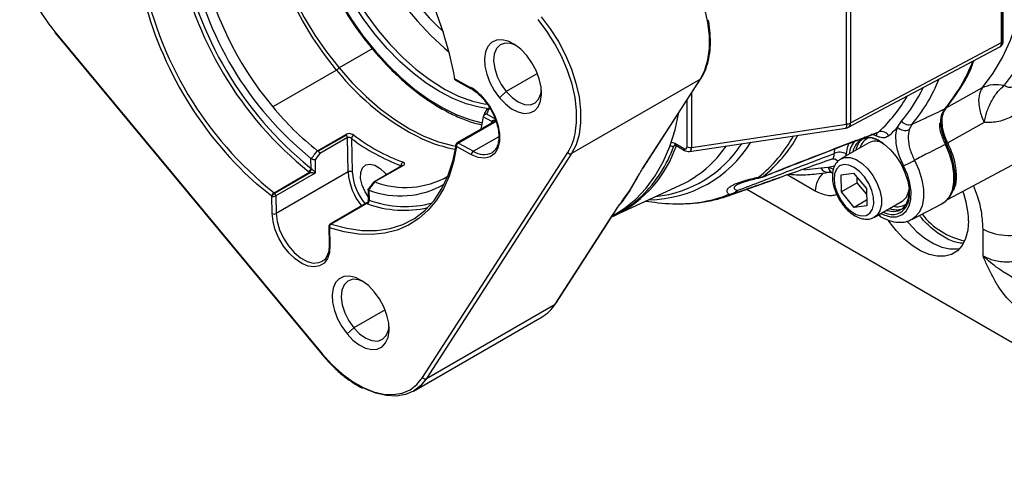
# Model space of a CAD drawing. Header units: inches. Extents: x 0.4 to 16.6, y 0.2 to 10.8.
# Tile 17 of 23: x 14.3 to 15.4, y 9 to 9.5. Entities that reach past the tile are written whole.
import ezdxf

# ---------------------------------------------------------------- set-up
doc = ezdxf.new("R2010")
doc.units = ezdxf.units.IN
doc.header["$MEASUREMENT"] = 0

msp = doc.modelspace()

# ---------------------------------------------------------------- linework, layer by layer
at = {"color": 7, "linetype": 'Continuous', "lineweight": 25}
for p, q in [((15.2621, 9.3855), (15.2621, 9.5726)), ((15.2665, 9.574), (15.2665, 9.3869)), ((15.4422, 9.4803), (15.4422, 9.5571)), ((15.4436, 9.4812), (15.4436, 9.558)), ((15.4441, 9.4821), (15.4441, 9.5589)), ((14.3417, 9.4921), (14.6524, 9.1179)), ((14.3419, 9.4928), (14.6526, 9.1187)), ((15.2644, 9.3821), (15.4401, 9.4755)), ((15.2665, 9.3869), (15.4422, 9.4803)), ((14.6693, 9.4484), (14.5952, 9.4056)), ((14.8068, 9.4382), (14.8243, 9.4286)), ((14.8075, 9.4367), (14.825, 9.4271)), ((15.0921, 9.4379), (14.9424, 9.3515)), ((15.0246, 9.3333), (15.0921, 9.4379)), ((15.0253, 9.334), (15.0928, 9.4386)), ((14.8664, 9.4233), (14.8585, 9.4163)), ((15.3779, 9.4045), (15.42, 9.428)), ((15.3801, 9.2985), (15.5842, 9.4078)), ((14.8473, 9.4044), (14.8436, 9.4022)), ((14.852, 9.3884), (14.8092, 9.3637)), ((14.8398, 9.3941), (14.8368, 9.3797)), ((14.8497, 9.3886), (14.8398, 9.3941)), ((15.0818, 9.3585), (15.2621, 9.3855)), ((15.3211, 9.382), (15.3259, 9.3889)), ((15.3382, 9.3855), (15.3349, 9.3793)), ((15.3702, 9.3867), (15.3715, 9.3876)), ((15.3715, 9.387), (15.3715, 9.3876)), ((15.3719, 9.3843), (15.3715, 9.387)), ((15.3724, 9.3881), (15.3723, 9.3881)), ((15.4218, 9.3875), (15.3795, 9.3637)), ((14.6472, 9.3547), (14.6799, 9.3736)), ((14.6806, 9.3729), (14.648, 9.3541)), ((15.0795, 9.3539), (15.261, 9.381)), ((14.6818, 9.3699), (14.6497, 9.3514)), ((14.6827, 9.33), (14.6818, 9.3699)), ((14.6866, 9.3689), (14.6874, 9.33)), ((14.8108, 9.3636), (14.8283, 9.354)), ((15.0624, 9.3634), (15.0725, 9.3575)), ((15.0635, 9.361), (15.0633, 9.3611)), ((15.0635, 9.361), (15.0736, 9.3551)), ((15.2877, 9.3638), (15.2554, 9.3452)), ((14.6472, 9.3547), (14.648, 9.3541)), ((14.7693, 9.0912), (14.938, 9.3526)), ((14.9424, 9.3515), (14.7737, 9.0901)), ((14.826, 9.3499), (14.8085, 9.3595)), ((14.6397, 9.3342), (14.6394, 9.3458)), ((14.6442, 9.3442), (14.6445, 9.3286)), ((14.5966, 9.3059), (14.6379, 9.3297)), ((14.6392, 9.3293), (14.5973, 9.3051)), ((14.6445, 9.3286), (14.5986, 9.3021)), ((14.6827, 9.33), (14.599, 9.2816)), ((14.7451, 9.3372), (14.7124, 9.3183)), ((14.7462, 9.3373), (14.7135, 9.3184)), ((14.7256, 9.3285), (14.727, 9.3268)), ((15.0173, 9.321), (15.0216, 9.3285)), ((15.2321, 9.3347), (15.2406, 9.3355)), ((15.2556, 9.3268), (15.27, 9.3287)), ((15.256, 9.3069), (15.2556, 9.3268)), ((15.27, 9.3287), (15.285, 9.3107)), ((15.1243, 9.3023), (15.1836, 9.3232)), ((15.2744, 9.3175), (15.256, 9.3069)), ((15.2744, 9.3175), (15.2743, 9.3236)), ((15.2851, 9.3045), (15.2744, 9.3175)), ((14.7058, 9.3097), (14.7061, 9.2969)), ((14.7067, 9.309), (14.707, 9.2974)), ((14.9922, 9.2793), (15.0687, 9.3146)), ((15.0687, 9.3146), (15.0695, 9.315)), ((15.1303, 9.3046), (15.1243, 9.3023)), ((15.1461, 9.31), (15.6978, 8.9915)), ((15.271, 9.2889), (15.256, 9.3069)), ((15.285, 9.3107), (15.2855, 9.2908)), ((14.5943, 9.2816), (14.5939, 9.302)), ((14.5986, 9.3021), (14.599, 9.2816)), ((14.7044, 9.2941), (14.6619, 9.2695)), ((14.7044, 9.2934), (14.663, 9.2695)), ((15.0007, 9.2954), (15.0031, 9.2988)), ((15.0287, 9.2961), (15.039, 9.2948)), ((15.2853, 9.2972), (15.271, 9.2889)), ((15.2945, 9.2775), (15.3268, 9.2961)), ((15.3378, 9.2748), (15.3728, 9.293)), ((14.9234, 9.1765), (14.9909, 9.2811)), ((14.9241, 9.1772), (14.9916, 9.2818)), ((14.9898, 9.279), (14.994, 9.2814)), ((15.2855, 9.2908), (15.271, 9.2889)), ((15.3164, 9.2901), (15.3181, 9.2898)), ((14.9941, 9.2802), (14.9922, 9.2793)), ((14.6602, 9.2665), (14.6606, 9.246)), ((14.6612, 9.2652), (14.6616, 9.2448)), ((15.4206, 9.2324), (15.4206, 9.2634)), ((14.6606, 9.246), (14.6606, 9.2423)), ((14.6525, 9.2262), (14.6532, 9.2267)), ((14.7737, 9.0901), (14.9234, 9.1765)), ((14.7585, 9.0754), (14.9082, 9.1618)), ((14.6892, 9.1489), (14.6814, 9.1419))]:
    msp.add_line(p, q, dxfattribs=at)
at = {"color": 8, "linetype": 'Continuous', "lineweight": 25}
for p, q in [((14.7108, 9.4731), (14.6722, 9.4508)), ((14.9027, 9.4443), (14.8664, 9.4233)), ((15.0818, 9.4215), (15.0818, 9.3585)), ((15.0768, 9.3593), (15.0768, 9.4138)), ((14.8435, 9.3974), (14.8535, 9.3919)), ((14.8478, 9.4036), (14.8458, 9.4025)), ((14.8546, 9.3888), (14.8108, 9.3636)), ((14.8493, 9.3863), (14.8497, 9.3886)), ((15.2973, 9.3716), (15.2911, 9.3741)), ((14.8577, 9.371), (14.8283, 9.354)), ((15.0634, 9.3609), (15.0614, 9.3601)), ((15.2478, 9.3516), (15.2485, 9.3577)), ((15.2615, 9.3509), (15.2609, 9.3484)), ((14.6377, 9.3357), (14.6397, 9.3342)), ((14.7444, 9.3368), (14.7444, 9.3373)), ((15.2255, 9.3077), (15.1929, 9.3265)), ((15.2124, 9.3324), (15.2321, 9.3347)), ((15.2458, 9.3284), (15.2422, 9.3312)), ((15.0195, 9.3249), (15.0101, 9.3085)), ((15.0101, 9.3085), (15.0173, 9.321)), ((15.0101, 9.3085), (15.0165, 9.3198)), ((15.0024, 9.2979), (15.0101, 9.3085)), ((15.0031, 9.2988), (15.0101, 9.3085)), ((15.0101, 9.3085), (15.004, 9.2995)), ((14.7256, 9.1698), (14.6892, 9.1489))]:
    msp.add_line(p, q, dxfattribs=at)
at = {"color": 7, "linetype": 'Continuous', "lineweight": 25, "flags": 128}
for points in [[(15.4453, 9.8601), (15.458, 9.8285), (15.4691, 9.7967), (15.4786, 9.7651), (15.4864, 9.7336), (15.4926, 9.7026), (15.497, 9.6721), (15.4996, 9.6424), (15.5005, 9.6135), (15.4996, 9.5857), (15.497, 9.559), (15.4926, 9.5336), (15.4864, 9.5097), (15.4786, 9.4873), (15.4691, 9.4666), (15.458, 9.4477), (15.4453, 9.4307)], [(15.42, 9.428), (15.4324, 9.4446), (15.4432, 9.4631), (15.4525, 9.4833), (15.4602, 9.5052), (15.4662, 9.5286), (15.4705, 9.5535), (15.4731, 9.5796), (15.474, 9.6068), (15.4731, 9.635), (15.4705, 9.6641), (15.4662, 9.6939), (15.4602, 9.7243), (15.4525, 9.755), (15.4432, 9.786), (15.4324, 9.817), (15.42, 9.848)], [(14.5972, 9.7385), (14.5943, 9.7317), (14.5894, 9.7158), (14.5861, 9.6984), (14.5846, 9.6797), (14.5847, 9.66), (14.5866, 9.6394), (14.5902, 9.6181), (14.5954, 9.5964), (14.6023, 9.5745), (14.6107, 9.5526), (14.6205, 9.5309), (14.6317, 9.5096), (14.6441, 9.4891), (14.6577, 9.4694), (14.6722, 9.4508)], [(14.6493, 9.722), (14.6491, 9.7212), (14.6462, 9.705), (14.6449, 9.6877), (14.6454, 9.6693), (14.6474, 9.6501), (14.6512, 9.6304), (14.6565, 9.6102), (14.6634, 9.59), (14.6717, 9.5698), (14.6814, 9.5499), (14.6923, 9.5306), (14.7044, 9.5121), (14.7175, 9.4945), (14.7314, 9.4781), (14.7461, 9.4631), (14.7612, 9.4496), (14.7767, 9.4377), (14.7924, 9.4277)], [(14.8457, 9.4035), (14.835, 9.4051), (14.8199, 9.4091), (14.8045, 9.4152), (14.7888, 9.4233), (14.7732, 9.4333), (14.7577, 9.445), (14.7426, 9.4584), (14.728, 9.4733), (14.7141, 9.4896), (14.7009, 9.507), (14.6888, 9.5254), (14.6777, 9.5446), (14.6679, 9.5643), (14.6593, 9.5844), (14.6522, 9.6046), (14.6466, 9.6247), (14.6426, 9.6445), (14.6401, 9.6638), (14.6393, 9.6823)], [(15.0921, 9.4379), (15.0973, 9.4481), (15.1008, 9.4601), (15.1026, 9.4735), (15.1026, 9.4881), (15.1007, 9.5035), (15.0971, 9.5196), (15.0919, 9.5358), (15.085, 9.552), (15.0768, 9.5678), (15.0672, 9.5828), (15.0566, 9.5968)], [(14.9069, 9.5104), (14.9175, 9.4964), (14.9271, 9.4814), (14.9354, 9.4656), (14.9422, 9.4494), (14.9475, 9.4332), (14.9511, 9.4171), (14.9529, 9.4017), (14.9529, 9.3871), (14.9511, 9.3737), (14.9476, 9.3617), (14.9424, 9.3515)], [(14.9471, 9.3776), (14.9482, 9.3873), (14.9482, 9.4015), (14.9464, 9.4165), (14.9429, 9.4321), (14.9378, 9.448), (14.9311, 9.4637), (14.9231, 9.479), (14.9138, 9.4937), (14.9034, 9.5073)], [(14.8902, 9.4654), (14.8833, 9.4725), (14.876, 9.4782), (14.8685, 9.4819), (14.8614, 9.4836), (14.855, 9.4831), (14.8495, 9.4805), (14.8452, 9.4759), (14.8424, 9.4696), (14.8412, 9.4618), (14.8417, 9.453), (14.8438, 9.4436), (14.8475, 9.434), (14.8524, 9.4248), (14.8585, 9.4163)], [(14.8771, 9.4774), (14.8717, 9.4793), (14.8651, 9.4797), (14.8595, 9.4777), (14.8552, 9.4734), (14.8526, 9.467), (14.8518, 9.4591), (14.853, 9.4502), (14.8559, 9.4408), (14.8605, 9.4317), (14.8664, 9.4233)], [(14.8585, 9.4163), (14.8654, 9.4092), (14.8727, 9.4035), (14.8801, 9.3998), (14.8873, 9.3981), (14.8937, 9.3986), (14.8992, 9.4012), (14.9035, 9.4058), (14.9063, 9.4121), (14.9075, 9.4199), (14.907, 9.4287), (14.9049, 9.4381), (14.9012, 9.4477), (14.8962, 9.4569), (14.8902, 9.4654)], [(14.6722, 9.4508), (14.6875, 9.4334), (14.7035, 9.4175), (14.72, 9.4033), (14.7369, 9.3908), (14.7539, 9.3801), (14.7708, 9.3715), (14.7876, 9.365), (14.804, 9.3606), (14.8081, 9.3598)], [(14.8664, 9.4233), (14.8732, 9.4164), (14.8804, 9.4114), (14.8876, 9.4085), (14.8942, 9.4081), (14.8998, 9.4101), (14.9041, 9.4145), (14.9067, 9.4208), (14.9074, 9.425)], [(14.8412, 9.4142), (14.8477, 9.4051), (14.853, 9.3951), (14.8567, 9.3848), (14.8586, 9.3747), (14.8586, 9.3655), (14.8567, 9.3576), (14.8531, 9.3515), (14.8479, 9.3475), (14.8414, 9.3459), (14.8339, 9.3467), (14.826, 9.3499)], [(14.8458, 9.4025), (14.8445, 9.3996), (14.8435, 9.3974)], [(14.994, 9.2814), (15.0036, 9.2875), (15.0169, 9.2983), (15.0289, 9.311), (15.0395, 9.3256), (15.0488, 9.3418), (15.0565, 9.3597), (15.0626, 9.3791), (15.0671, 9.3992)], [(14.663, 9.2695), (14.6812, 9.2646), (14.6987, 9.262), (14.7155, 9.2619), (14.7314, 9.2642), (14.7462, 9.2689), (14.7598, 9.276), (14.7719, 9.2854), (14.7826, 9.297), (14.7917, 9.3106), (14.7991, 9.3262), (14.8048, 9.3436), (14.8086, 9.3626)], [(15.2901, 9.3702), (15.2905, 9.3701), (15.298, 9.3672), (15.3056, 9.3623), (15.3129, 9.3558), (15.3195, 9.3478), (15.3253, 9.3389), (15.3299, 9.3293), (15.3331, 9.3195), (15.3347, 9.31), (15.3347, 9.3013), (15.3331, 9.2937), (15.3327, 9.2927)], [(15.3782, 9.2967), (15.3829, 9.3022), (15.3863, 9.3097), (15.3881, 9.3187), (15.3881, 9.3289), (15.3864, 9.34), (15.3831, 9.3514), (15.3783, 9.3628)], [(15.3784, 9.3632), (15.3786, 9.3633), (15.3788, 9.3633), (15.3789, 9.3633), (15.3789, 9.3633), (15.3788, 9.3632), (15.3787, 9.3631), (15.3785, 9.363), (15.3783, 9.3628)], [(14.6497, 9.3514), (14.6466, 9.3474), (14.6442, 9.3442)], [(14.8085, 9.3595), (14.8051, 9.3417), (14.8, 9.3252), (14.7934, 9.3103), (14.7853, 9.2971), (14.7758, 9.2855), (14.765, 9.2759), (14.7529, 9.2682), (14.7397, 9.2625), (14.7255, 9.2588), (14.7105, 9.2573), (14.6946, 9.2578), (14.6781, 9.2605), (14.6612, 9.2652)], [(14.706, 9.3014), (14.7023, 9.3069), (14.6989, 9.3147), (14.6972, 9.3223), (14.6973, 9.3292), (14.6994, 9.3347), (14.7031, 9.3381), (14.708, 9.3391), (14.7138, 9.3378), (14.7199, 9.3341), (14.7256, 9.3285)], [(15.2501, 9.3333), (15.2479, 9.3277), (15.2474, 9.3208), (15.2485, 9.313), (15.2513, 9.3048), (15.2556, 9.297), (15.2609, 9.29), (15.2669, 9.2844), (15.2732, 9.2806), (15.2793, 9.2789), (15.2848, 9.2795), (15.2892, 9.2822), (15.2922, 9.2868), (15.2936, 9.2931), (15.2933, 9.3006), (15.2913, 9.3086), (15.2877, 9.3167), (15.2829, 9.3242), (15.2772, 9.3305), (15.2709, 9.3353), (15.2647, 9.338), (15.2588, 9.3386), (15.2539, 9.337), (15.2501, 9.3333)], [(15.3083, 9.2855), (15.3091, 9.2852), (15.3161, 9.284), (15.3224, 9.2849), (15.3277, 9.288), (15.3316, 9.293), (15.3341, 9.2996), (15.3349, 9.3066)], [(15.3316, 9.3008), (15.3341, 9.3068), (15.3347, 9.3101)], [(15.3268, 9.2961), (15.3275, 9.2966), (15.3316, 9.3008)], [(14.6616, 9.2448), (14.661, 9.2365), (14.6587, 9.2295), (14.6548, 9.2242), (14.6496, 9.2209), (14.6434, 9.2197), (14.6363, 9.2207), (14.6289, 9.2238), (14.6213, 9.2289), (14.6142, 9.2357), (14.6077, 9.2439), (14.6022, 9.253), (14.598, 9.2627), (14.5954, 9.2724), (14.5943, 9.2816)], [(15.3104, 9.2811), (15.3056, 9.2826), (15.3043, 9.2831)], [(15.4037, 9.2731), (15.4029, 9.2623), (15.4004, 9.2527), (15.3963, 9.2447), (15.3908, 9.2385), (15.384, 9.2342), (15.3761, 9.232), (15.3673, 9.232), (15.3579, 9.2341), (15.3481, 9.2383), (15.3383, 9.2444), (15.3287, 9.2524), (15.3196, 9.2619), (15.3112, 9.2727), (15.3107, 9.2734)], [(15.3326, 9.2724), (15.3343, 9.2704), (15.3434, 9.2609), (15.353, 9.2529), (15.3629, 9.2468), (15.3726, 9.2426), (15.3821, 9.2405), (15.3908, 9.2405), (15.3934, 9.241)], [(14.713, 9.1909), (14.7062, 9.1981), (14.6988, 9.2037), (14.6914, 9.2074), (14.6843, 9.2091), (14.6778, 9.2086), (14.6723, 9.206), (14.6681, 9.2015), (14.6653, 9.1951), (14.6641, 9.1874), (14.6646, 9.1785), (14.6667, 9.1691), (14.6703, 9.1595), (14.6753, 9.1503), (14.6814, 9.1419)], [(14.7, 9.2029), (14.6946, 9.2048), (14.688, 9.2053), (14.6823, 9.2032), (14.6781, 9.1989), (14.6755, 9.1926), (14.6747, 9.1847), (14.6758, 9.1757), (14.6788, 9.1664), (14.6834, 9.1572), (14.6892, 9.1489)], [(14.6814, 9.1419), (14.6883, 9.1347), (14.6956, 9.1291), (14.703, 9.1254), (14.7101, 9.1237), (14.7166, 9.1242), (14.7221, 9.1267), (14.7263, 9.1313), (14.7291, 9.1376), (14.7303, 9.1454), (14.7299, 9.1542), (14.7277, 9.1637), (14.7241, 9.1733), (14.7191, 9.1825), (14.713, 9.1909)], [(14.9241, 9.1772), (14.9238, 9.1768), (14.9234, 9.1765)], [(14.6892, 9.1489), (14.696, 9.1419), (14.7033, 9.1369), (14.7104, 9.1341), (14.7171, 9.1336), (14.7227, 9.1357), (14.727, 9.14), (14.7296, 9.1463), (14.7302, 9.1505)], [(14.6526, 9.1187), (14.6638, 9.1063), (14.6756, 9.0956), (14.6877, 9.0866), (14.7, 9.0795), (14.7122, 9.0746), (14.7239, 9.0718), (14.7351, 9.0713), (14.7454, 9.073), (14.7547, 9.077), (14.7627, 9.0831), (14.7693, 9.0912)], [(14.7737, 9.0901), (14.7669, 9.0817), (14.7587, 9.0755), (14.7492, 9.0714), (14.7386, 9.0696), (14.7271, 9.0701), (14.715, 9.073), (14.7025, 9.0781), (14.701, 9.0789)]]:
    msp.add_lwpolyline(points, dxfattribs=at)
at = {"color": 8, "linetype": 'Continuous', "lineweight": 25, "flags": 128}
for points in [[(14.6693, 9.4484), (14.6551, 9.4665), (14.6418, 9.4858), (14.6295, 9.5058), (14.6185, 9.5265), (14.6086, 9.5477), (14.6002, 9.5691), (14.5932, 9.5905), (14.5877, 9.6118), (14.5837, 9.6327), (14.5814, 9.6531), (14.5807, 9.6727), (14.5809, 9.6814)], [(14.6249, 9.6906), (14.6258, 9.6713), (14.6282, 9.6512), (14.6322, 9.6306), (14.6378, 9.6097), (14.6449, 9.5886), (14.6534, 9.5675), (14.6633, 9.5468), (14.6744, 9.5266), (14.6866, 9.507), (14.6999, 9.4883), (14.7141, 9.4707), (14.729, 9.4544), (14.7444, 9.4394), (14.7604, 9.426), (14.7766, 9.4143), (14.7929, 9.4044), (14.8092, 9.3964), (14.8253, 9.3904), (14.8385, 9.3869)], [(15.0928, 9.4386), (15.0925, 9.4382), (15.0921, 9.4379)], [(15.2621, 9.3855), (15.262, 9.384), (15.2619, 9.3827), (15.2616, 9.3818), (15.2613, 9.3812), (15.261, 9.381)], [(15.2647, 9.3639), (15.2626, 9.3581), (15.2615, 9.3509)], [(15.2828, 9.3709), (15.2835, 9.3709), (15.2901, 9.3702)], [(15.3728, 9.293), (15.3766, 9.2956), (15.3815, 9.3013), (15.385, 9.3088), (15.3867, 9.3178), (15.3868, 9.3281), (15.3851, 9.3391), (15.3818, 9.3506), (15.3769, 9.362)], [(15.2556, 9.3453), (15.26, 9.3468), (15.2663, 9.3467), (15.2731, 9.3443), (15.28, 9.3398), (15.2866, 9.3336), (15.2925, 9.326), (15.2972, 9.3174), (15.3006, 9.3085), (15.3024, 9.2997), (15.3024, 9.2917), (15.3007, 9.2849), (15.2974, 9.2798), (15.2942, 9.2773)], [(15.3409, 9.3437), (15.346, 9.3324), (15.3495, 9.321), (15.3513, 9.3099), (15.3514, 9.2996), (15.3498, 9.2905), (15.3464, 9.283), (15.3415, 9.2773), (15.3373, 9.2745)], [(14.5939, 9.302), (14.5767, 9.316), (14.5624, 9.3291)], [(15.3018, 9.2817), (15.3053, 9.2801), (15.313, 9.2779), (15.3201, 9.278), (15.3262, 9.2801), (15.3312, 9.2844), (15.3348, 9.2905), (15.3367, 9.2982), (15.3371, 9.3072), (15.3357, 9.317), (15.3327, 9.3272), (15.3282, 9.3373)], [(14.599, 9.2816), (14.6001, 9.2724), (14.603, 9.2627), (14.6074, 9.2531), (14.6132, 9.2441), (14.62, 9.2364), (14.6274, 9.2302), (14.6349, 9.2261), (14.6422, 9.2242), (14.6488, 9.2247), (14.6525, 9.2262)]]:
    msp.add_lwpolyline(points, dxfattribs=at)
at = {"color": 7, "linetype": 'Continuous', "lineweight": 25}
for centre, radius, start, end in [((15.0172, 9.7279), 0.3377, 190.36, 230.0045), ((15.0017, 9.7189), 0.3074, 193.1377, 227.3396), ((14.3801, 9.3604), 0.4337, 10.332, 39.9856), ((14.9016, 9.6614), 0.4238, 190.3639, 231.3685), ((14.9015, 9.6613), 0.419, 190.3792, 230.9884), ((14.8895, 9.6544), 0.3972, 190.7429, 230.9895), ((14.8968, 9.6579), 0.3933, 191.0076, 219.9033), ((14.4965, 9.6219), 0.2013, 193.8346, 219.8617), ((14.8671, 9.6405), 0.4357, 190.3988, 225.6229), ((14.8599, 9.6374), 0.4234, 190.1942, 231.5382), ((14.3424, 9.4923), 0.000701, 130.2765, 199.5228), ((15.4352, 9.4847), 0.0104, 297.9894, 311.0078), ((15.4381, 9.4882), 0.00898, 297.7303, 308.1554), ((15.2175, 9.5339), 0.2056, 320.56, 338.6024), ((14.6626, 9.4595), 0.0129, 300.883, 317.6713), ((14.8091, 9.4396), 0.00333, 189.3095, 241.3192), ((14.807, 9.4394), 0.00119, 197.1792, 260.0603), ((14.8672, 9.5511), 0.1443, 238.7787, 260.8649), ((14.7943, 9.3764), 0.0603, 38.8315, 60.1393), ((14.8417, 9.4136), 0.000692, 129.9416, 200.4938), ((14.8554, 9.6196), 0.337, 219.4326, 231.8094), ((15.2602, 9.3993), 0.0139, 277.837, 297.0838), ((15.3345, 9.3958), 0.011, 218.8005, 289.9642), ((15.371, 9.3889), 0.00136, 289.7197, 354.1414), ((15.3713, 9.3852), 0.00105, 301.7334, 359.0281), ((14.677, 9.3699), 0.00469, 39.4319, 51.8241), ((14.6766, 9.3695), 0.00518, 3.7041, 40.5123), ((14.6923, 9.3677), 0.00591, 121.6255, 168.5705), ((14.8204, 9.5448), 0.2163, 232.6695, 249.9688), ((15.2595, 9.3913), 0.0104, 278.5121, 297.9894), ((15.3022, 9.3666), 0.0104, 31.1578, 104.7184), ((15.2013, 9.493), 0.1634, 312.2255, 317.188), ((15.3301, 9.3914), 0.0131, 226.3836, 291.5389), ((14.8196, 9.5433), 0.2193, 232.6695, 249.9688), ((14.8334, 9.5089), 0.1546, 245.1997, 260.3754), ((14.8109, 9.3608), 0.00333, 119.9973, 171.7229), ((14.8135, 9.3594), 0.00501, 122.7973, 178.9233), ((15.2887, 9.3501), 0.0197, 51.8453, 171.0473), ((15.2941, 9.3521), 0.0214, 130.3926, 171.2468), ((15.2956, 9.3476), 0.0181, 62.2013, 115.7875), ((15.3495, 9.4101), 0.0553, 299.6798, 301.2888), ((14.831, 9.3498), 0.00501, 122.7973, 178.9233), ((14.9409, 9.3548), 0.00368, 217.1966, 294.0807), ((15.0805, 9.3664), 0.00798, 242.6263, 279.5061), ((15.2539, 9.3383), 0.0147, 58.8879, 114.8876), ((14.7488, 9.3379), 0.00442, 124.0588, 188.2345), ((15.2768, 9.4552), 0.1287, 293.5414, 299.8792), ((14.6338, 9.3355), 0.00602, 301.5306, 347.5821), ((14.6326, 9.3353), 0.00767, 313.2741, 348.4466), ((14.6851, 9.3253), 0.00524, 64.1642, 117.5793), ((15.0235, 9.3351), 0.00212, 299.602, 326.9764), ((14.7434, 9.4053), 0.1031, 249.185, 299.6941), ((14.749, 9.4124), 0.1004, 249.3772, 299.6878), ((15.1606, 9.3365), 0.0127, 265.4035, 289.2167), ((15.1577, 9.3394), 0.0167, 281.2719, 291.6964), ((14.5997, 9.3008), 0.00598, 121.5594, 167.886), ((14.6032, 9.2951), 0.0116, 120.1487, 143.2753), ((14.5938, 9.3022), 0.00465, 39.396, 52.5183), ((14.5934, 9.3018), 0.00518, 3.7041, 40.5123), ((15.1234, 9.3209), 0.017, 276.3898, 311.9347), ((15.1266, 9.3155), 0.0115, 263.7488, 289.2115), ((15.1267, 9.3135), 0.00956, 292.209, 327.1858), ((15.2986, 9.2713), 0.1051, 1.0176, 20.2818), ((14.5961, 9.3068), 0.00524, 244.1642, 297.5793), ((14.7026, 9.297), 0.00403, 295.7031, 6.0176), ((14.7027, 9.2967), 0.00438, 304.1702, 9.0281), ((14.7476, 9.4086), 0.1231, 249.8156, 283.0103), ((14.9361, 9.3935), 0.1268, 294.86, 313.6544), ((15.0654, 9.4869), 0.1939, 262.1799, 272.139), ((14.5966, 9.2863), 0.00524, 244.1642, 297.5793), ((14.9899, 9.2829), 0.00209, 327.2598, 347.8602), ((15.3198, 9.3075), 0.0214, 248.761, 289.6047), ((15.4162, 9.3316), 0.0834, 217.2781, 258.3011), ((14.6635, 9.2666), 0.00333, 119.9973, 181.2823), ((14.6655, 9.2659), 0.00439, 124.1361, 188.7856), ((15.4501, 9.3207), 0.0644, 242.7193, 295.8373), ((14.886, 9.1998), 0.044, 300.2099, 327.9859), ((14.6531, 9.1181), 0.000701, 130.2765, 199.5228), ((14.7722, 9.0934), 0.00368, 217.1966, 294.0807)]:
    msp.add_arc(centre, radius, start, end, dxfattribs=at)
at = {"color": 8, "linetype": 'Continuous', "lineweight": 25}
for centre, radius, start, end in [((15.4374, 9.4796), 0.00487, 303.0457, 8.1343), ((15.4382, 9.4807), 0.00546, 314.86, 4.7776), ((15.443, 9.4821), 0.00114, 304.2138, 356.9993), ((14.8957, 9.6282), 0.2891, 218.4615, 243.9183), ((14.8084, 9.4381), 0.00166, 174.3552, 237.3247), ((15.1821, 9.5146), 0.2026, 320.4171, 337.8207), ((14.8259, 9.4285), 0.00166, 174.3454, 237.4272), ((15.1813, 9.5051), 0.1745, 312.6247, 330.2688), ((15.1779, 9.5121), 0.1926, 320.2573, 334.2252), ((14.8483, 9.3866), 0.00247, 22.7891, 54.5052), ((14.8487, 9.3873), 0.00215, 11.9057, 56.0405), ((15.2617, 9.3862), 0.00487, 303.0457, 8.1343), ((15.3709, 9.3883), 0.00142, 292.5165, 349.437), ((14.8801, 9.3879), 0.0678, 328.5991, 351.2538), ((15.0635, 9.4513), 0.1623, 308.6261, 331.0332), ((15.2906, 9.3714), 0.00671, 1.1523, 33.1693), ((14.8096, 9.3612), 0.00198, 175.6141, 238.5727), ((14.8099, 9.3623), 0.00163, 55.814, 114.8995), ((15.0313, 9.4382), 0.1404, 270.4359, 328.3306), ((15.026, 9.4371), 0.1363, 275.9721, 327.0819), ((15.065, 9.3631), 0.00267, 174.6983, 230.7261), ((15.0588, 9.45), 0.1615, 308.6238, 331.074), ((15.289, 9.3494), 0.0239, 132.5846, 176.6068), ((15.294, 9.3535), 0.0172, 110.6203, 165.3656), ((14.8404, 9.371), 0.0209, 234.616, 297.24), ((14.9309, 9.406), 0.1408, 296.6779, 341.1562), ((14.9138, 9.4141), 0.1572, 314.3499, 339.877), ((15.0599, 9.3663), 0.00642, 241.441, 283.3596), ((15.0115, 9.4364), 0.1345, 295.5421, 325.5581), ((15.0752, 9.3573), 0.00262, 174.38, 234.2979), ((15.2462, 9.3371), 0.00786, 43.5067, 106.6549), ((14.7512, 9.3343), 0.0686, 183.6706, 219.6569), ((14.7515, 9.3344), 0.0642, 183.8786, 220.2031), ((14.7457, 9.336), 0.00138, 68.9138, 117.97), ((15.2583, 9.306), 0.0328, 135.7552, 176.9163), ((15.24, 9.3383), 0.00868, 204.3676, 275.7583), ((15.204, 9.4962), 0.1649, 282.8341, 285.662), ((15.2478, 9.3365), 0.00727, 188.4529, 255.6729), ((15.161, 9.3246), 0.00153, 207.449, 269.0332), ((15.1628, 9.3266), 0.00288, 292.0517, 314.8558), ((15.0675, 9.4498), 0.1568, 271.8888, 291.6324), ((14.7486, 9.4079), 0.1181, 249.3943, 285.6319), ((15.3151, 9.2993), 0.0187, 255.3958, 339.4927), ((15.3212, 9.3061), 0.0165, 259.3249, 310.157), ((14.9899, 9.2829), 0.00212, 299.602, 326.9764), ((14.6625, 9.2682), 0.0014, 67.6472, 117.752), ((14.6618, 9.2667), 0.00161, 187.1356, 247.2238), ((14.6622, 9.2462), 0.00161, 187.1356, 247.2238)]:
    msp.add_arc(centre, radius, start, end, dxfattribs=at)
at = {"color": 7, "linetype": 'Continuous', "lineweight": 25}
msp.add_ellipse((15.0725, 9.3618), major_axis=(-0.00343, 0.00452), ratio=0.56503, start_param=2.211335, end_param=3.782131, dxfattribs=at)
at = {"color": 8, "linetype": 'Continuous', "lineweight": 25}
msp.add_ellipse((15.0762, 9.3639), major_axis=(-0.00367, 0.00994), ratio=0.422455, start_param=3.053832, end_param=3.993812, dxfattribs=at)
at = {"color": 7, "linetype": 'Continuous', "lineweight": 25}
for points, knots in [([(14.6306, 9.7442), (14.6297, 9.7412), (14.6272, 9.7332), (14.6248, 9.7188), (14.6236, 9.7045), (14.6234, 9.6924), (14.6236, 9.6801), (14.6249, 9.6641), (14.6279, 9.6444), (14.6323, 9.6244), (14.6382, 9.6042), (14.6454, 9.5839), (14.6538, 9.5637), (14.6635, 9.5439), (14.6743, 9.5245), (14.6861, 9.5058), (14.6988, 9.4878), (14.7124, 9.4708), (14.7266, 9.4549), (14.7414, 9.4403), (14.7567, 9.427), (14.7723, 9.4153), (14.7881, 9.4051), (14.804, 9.3966), (14.8198, 9.39), (14.8309, 9.3861), (14.8367, 9.3851), (14.8373, 9.3849)], [0, 0, 0, 0, 0.026579, 0.070474, 0.114453, 0.135312, 0.158513, 0.202529, 0.246537, 0.290527, 0.334497, 0.37845, 0.422389, 0.466318, 0.510243, 0.554168, 0.598098, 0.642036, 0.685988, 0.729958, 0.773952, 0.817972, 0.862022, 0.906098, 0.950192, 0.994279, 1, 1, 1, 1]), ([(15.0928, 9.4386), (15.0938, 9.4402), (15.0965, 9.4447), (15.1, 9.4534), (15.1027, 9.4648), (15.104, 9.4773), (15.1036, 9.4908), (15.1027, 9.5006), (15.1015, 9.506), (15.1013, 9.5065)], [0, 0, 0, 0, 0.094395, 0.270173, 0.446886, 0.624498, 0.802509, 0.980569, 1, 1, 1, 1]), ([(15.442, 9.477), (15.4424, 9.4774), (15.4434, 9.4783), (15.444, 9.4802), (15.4441, 9.4815), (15.4441, 9.4821)], [0, 0, 0, 0, 0.313519, 0.742637, 1, 1, 1, 1]), ([(15.3779, 9.4045), (15.3834, 9.4119), (15.3946, 9.4266), (15.4051, 9.4454), (15.4093, 9.4574), (15.4101, 9.4596)], [0, 0, 0, 0, 0.448202, 0.896403, 1, 1, 1, 1]), ([(15.4218, 9.3875), (15.4228, 9.3917), (15.4248, 9.4004), (15.4306, 9.4131), (15.4377, 9.4241), (15.4428, 9.4285), (15.4453, 9.4307)], [0, 0, 0, 0, 0.243136, 0.5, 0.756864, 1, 1, 1, 1]), ([(15.4453, 9.4307), (15.4469, 9.4298), (15.4493, 9.4284), (15.4529, 9.4283), (15.4549, 9.4292), (15.4559, 9.4296)], [0, 0, 0, 0, 0.497936, 0.748079, 1, 1, 1, 1]), ([(14.825, 9.4271), (14.8262, 9.4264), (14.8295, 9.4245), (14.835, 9.4201), (14.839, 9.4156), (14.841, 9.4134)], [0, 0, 0, 0, 0.2079485, 0.6080601, 1, 1, 1, 1]), ([(15.42, 9.428), (15.4186, 9.4258), (15.4159, 9.4212), (15.4152, 9.4117), (15.4166, 9.4002), (15.4199, 9.3923), (15.4218, 9.3875)], [0, 0, 0, 0, 0.243881, 0.500124, 0.699654, 1, 1, 1, 1]), ([(14.841, 9.4134), (14.842, 9.4121), (14.845, 9.4084), (14.8493, 9.4016), (14.8534, 9.3929), (14.8563, 9.3841), (14.8578, 9.3757), (14.8579, 9.368), (14.8567, 9.3614), (14.8542, 9.3564), (14.8519, 9.3535), (14.8502, 9.3527), (14.8498, 9.3526)], [0, 0, 0, 0, 0.059763, 0.17467, 0.289767, 0.404682, 0.519167, 0.633042, 0.746352, 0.859651, 0.97473, 1, 1, 1, 1]), ([(14.8399, 9.3945), (14.84, 9.3948), (14.8402, 9.3956), (14.8411, 9.3964), (14.8422, 9.3971), (14.843, 9.3973), (14.8435, 9.3974)], [0, 0, 0, 0, 0.23507, 0.499387, 0.70666, 1, 1, 1, 1]), ([(14.8434, 9.4022), (14.843, 9.4012), (14.8419, 9.3989), (14.8409, 9.3967), (14.8404, 9.3955)], [0, 0, 0, 0, 0.452478, 1, 1, 1, 1]), ([(14.8404, 9.3956), (14.8408, 9.3964), (14.8416, 9.3983), (14.8425, 9.4001), (14.8429, 9.4011)], [0, 0, 0, 0, 0.476966, 1, 1, 1, 1]), ([(14.8429, 9.4011), (14.8429, 9.4011), (14.8429, 9.4011), (14.8429, 9.4012), (14.8429, 9.4012)], [0, 0, 0, 0, 0.5600003, 1, 1, 1, 1]), ([(14.8434, 9.402), (14.8436, 9.4022), (14.8439, 9.4025), (14.8448, 9.4027), (14.8454, 9.4026), (14.8458, 9.4025)], [0, 0, 0, 0, 0.296111, 0.590567, 1, 1, 1, 1]), ([(15.3382, 9.3855), (15.344, 9.3882), (15.3566, 9.3941), (15.3693, 9.4001), (15.3762, 9.4033)], [0, 0, 0, 0, 0.450353, 1, 1, 1, 1]), ([(15.3715, 9.3876), (15.3718, 9.3912), (15.3722, 9.3962), (15.3744, 9.401), (15.3757, 9.4026), (15.3762, 9.4033)], [0, 0, 0, 0, 0.58447, 0.803004, 1, 1, 1, 1]), ([(15.3795, 9.3637), (15.3778, 9.3676), (15.3744, 9.3756), (15.3727, 9.3872), (15.3735, 9.3976), (15.3764, 9.4022), (15.3779, 9.4045)], [0, 0, 0, 0, 0.249637, 0.499339, 0.749096, 1, 1, 1, 1]), ([(14.8398, 9.3941), (14.8398, 9.3941), (14.8398, 9.3943), (14.8399, 9.3944), (14.8399, 9.3945)], [0, 0, 0, 0, 0.560017, 1, 1, 1, 1]), ([(14.8497, 9.3886), (14.8497, 9.3887), (14.8498, 9.3889), (14.8499, 9.389), (14.8499, 9.3891)], [0, 0, 0, 0, 0.560004, 1, 1, 1, 1]), ([(15.3702, 9.3867), (15.3702, 9.3867), (15.3703, 9.3867), (15.3708, 9.3868), (15.3712, 9.3869), (15.3715, 9.387)], [0, 0, 0, 0, 0.039719, 0.374913, 1, 1, 1, 1]), ([(15.3769, 9.362), (15.375, 9.3663), (15.3718, 9.3736), (15.3703, 9.3819), (15.3702, 9.3857), (15.3702, 9.3867)], [0, 0, 0, 0, 0.504856, 0.874449, 1, 1, 1, 1]), ([(15.3719, 9.3843), (15.3713, 9.3851), (15.3708, 9.3859), (15.3702, 9.3867), (15.3702, 9.3867)], [0, 0, 0, 0, 0.984113, 1, 1, 1, 1]), ([(15.3719, 9.3844), (15.3723, 9.3819), (15.3732, 9.375), (15.3764, 9.3678), (15.3784, 9.3632)], [0, 0, 0, 0, 0.362164, 1, 1, 1, 1]), ([(15.3783, 9.3628), (15.3764, 9.3671), (15.3739, 9.373), (15.3724, 9.3802), (15.372, 9.383), (15.3719, 9.3843)], [0, 0, 0, 0, 0.589587, 0.807796, 1, 1, 1, 1]), ([(15.3723, 9.3878), (15.3724, 9.3881), (15.3724, 9.3884), (15.3724, 9.3887), (15.3724, 9.3887)], [0, 0, 0, 0, 0.791888, 1, 1, 1, 1]), ([(15.3724, 9.3848), (15.3724, 9.3852), (15.3723, 9.3863), (15.3724, 9.3874), (15.3724, 9.388)], [0, 0, 0, 0, 0.338507, 1, 1, 1, 1]), ([(15.4547, 9.3947), (15.4496, 9.3922), (15.4392, 9.3874), (15.4276, 9.3875), (15.4218, 9.3875)], [0, 0, 0, 0, 0.500346, 1, 1, 1, 1]), ([(14.6892, 9.3728), (14.6885, 9.3732), (14.6869, 9.3742), (14.6841, 9.3746), (14.6817, 9.3744), (14.6805, 9.3739), (14.6799, 9.3736)], [0, 0, 0, 0, 0.2800319, 0.5592698, 0.7795965, 1, 1, 1, 1]), ([(15.1639, 9.3239), (15.1639, 9.3239), (15.1728, 9.3275), (15.1932, 9.3355), (15.227, 9.3487), (15.2628, 9.3624), (15.2868, 9.3714), (15.2975, 9.3755)], [0, 0, 0, 0, 0.0002343, 0.1932265, 0.4509253, 0.7531331, 1, 1, 1, 1]), ([(15.1648, 9.3245), (15.1653, 9.3247), (15.1774, 9.3296), (15.2009, 9.3388), (15.2345, 9.3519), (15.2674, 9.3645), (15.2888, 9.3726), (15.2995, 9.3767)], [0, 0, 0, 0, 0.010656, 0.261879, 0.513506, 0.756703, 1, 1, 1, 1]), ([(15.2976, 9.3755), (15.2977, 9.3755), (15.2978, 9.3756), (15.2977, 9.3756), (15.2977, 9.3756)], [0, 0, 0, 0, 0.9571355, 1, 1, 1, 1]), ([(15.3282, 9.3373), (15.3258, 9.3426), (15.3211, 9.3533), (15.3187, 9.3691), (15.3198, 9.3781), (15.3211, 9.3819), (15.3211, 9.382)], [0, 0, 0, 0, 0.332453, 0.664935, 0.996731, 1, 1, 1, 1]), ([(15.3349, 9.3793), (15.3349, 9.3792), (15.3339, 9.3762), (15.3331, 9.369), (15.335, 9.3564), (15.339, 9.3479), (15.3409, 9.3437)], [0, 0, 0, 0, 0.003267, 0.334916, 0.667383, 1, 1, 1, 1]), ([(14.6866, 9.3689), (14.6863, 9.3691), (14.6859, 9.3695), (14.6851, 9.3699), (14.6843, 9.3701), (14.6835, 9.3702), (14.6829, 9.3702), (14.6823, 9.3701), (14.682, 9.3699), (14.6818, 9.3699)], [0, 0, 0, 0, 0.178567, 0.321556, 0.500117, 0.634727, 0.762555, 0.884114, 1, 1, 1, 1]), ([(15.0627, 9.3613), (15.0627, 9.3613), (15.0625, 9.3613), (15.0629, 9.3613), (15.0635, 9.361), (15.064, 9.3607), (15.0641, 9.3606)], [0, 0, 0, 0, 0.0188341, 0.4475944, 0.8755361, 1, 1, 1, 1]), ([(15.3111, 9.372), (15.3096, 9.3711), (15.3067, 9.3692), (15.3016, 9.3697), (15.2984, 9.3711), (15.2973, 9.3716)], [0, 0, 0, 0, 0.397023, 0.793893, 1, 1, 1, 1]), ([(15.3769, 9.362), (15.37, 9.3585), (15.358, 9.3524), (15.346, 9.3463), (15.3409, 9.3437)], [0, 0, 0, 0, 0.576727, 1, 1, 1, 1]), ([(14.6399, 9.3455), (14.6412, 9.3472), (14.6436, 9.3503), (14.646, 9.3534), (14.6471, 9.3548)], [0, 0, 0, 0, 0.56, 1, 1, 1, 1]), ([(14.6471, 9.3548), (14.6471, 9.3548), (14.6471, 9.3548), (14.6471, 9.3547), (14.6472, 9.3547)], [0, 0, 0, 0, 0.5600003, 1, 1, 1, 1]), ([(14.648, 9.3541), (14.6482, 9.3539), (14.6486, 9.3534), (14.6491, 9.3528), (14.6495, 9.352), (14.6497, 9.3516), (14.6497, 9.3514)], [0, 0, 0, 0, 0.237965, 0.50032, 0.70897, 1, 1, 1, 1]), ([(15.0736, 9.3551), (15.0745, 9.3547), (15.0763, 9.3539), (15.0784, 9.3535), (15.0794, 9.3539), (15.0795, 9.3539)], [0, 0, 0, 0, 0.475765, 0.970899, 1, 1, 1, 1]), ([(15.1348, 9.3083), (15.1351, 9.3084), (15.1446, 9.312), (15.1638, 9.3193), (15.2009, 9.3335), (15.2293, 9.3445), (15.2478, 9.3516)], [0, 0, 0, 0, 0.009851, 0.265541, 0.521513, 1, 1, 1, 1]), ([(15.244, 9.3446), (15.2444, 9.3448), (15.2458, 9.3454), (15.2475, 9.3475), (15.2477, 9.3503), (15.2478, 9.3516)], [0, 0, 0, 0, 0.191451, 0.594457, 1, 1, 1, 1]), ([(14.6394, 9.3458), (14.6395, 9.3457), (14.6396, 9.3456), (14.6398, 9.3455), (14.6399, 9.3455)], [0, 0, 0, 0, 0.560017, 1, 1, 1, 1]), ([(14.6399, 9.3455), (14.6402, 9.3453), (14.6409, 9.345), (14.6421, 9.3446), (14.6433, 9.3443), (14.6438, 9.3443), (14.6442, 9.3442)], [0, 0, 0, 0, 0.23507, 0.499387, 0.70666, 1, 1, 1, 1]), ([(14.7462, 9.3373), (14.7468, 9.3377), (14.7479, 9.3384), (14.7484, 9.3397), (14.7479, 9.3408), (14.7469, 9.3413), (14.7463, 9.3416)], [0, 0, 0, 0, 0.250724, 0.500115, 0.74996, 1, 1, 1, 1]), ([(15.244, 9.3446), (15.2344, 9.3412), (15.2153, 9.3344), (15.1867, 9.3243), (15.163, 9.316), (15.1441, 9.3094), (15.1349, 9.3062), (15.1303, 9.3046)], [0, 0, 0, 0, 0.243127, 0.486341, 0.742997, 0.871465, 1, 1, 1, 1]), ([(15.2493, 9.3393), (15.2487, 9.3381), (15.247, 9.3352), (15.2455, 9.3293), (15.2453, 9.3219), (15.2467, 9.3137), (15.2496, 9.3054), (15.2537, 9.2973), (15.2589, 9.29), (15.265, 9.2837), (15.2717, 9.2789), (15.2785, 9.2758), (15.285, 9.2749), (15.2903, 9.2754), (15.293, 9.2769), (15.294, 9.2775)], [0, 0, 0, 0, 0.048121, 0.126914, 0.20893, 0.293574, 0.378351, 0.462872, 0.547466, 0.63252, 0.718536, 0.805923, 0.88306, 0.956192, 1, 1, 1, 1]), ([(15.2558, 9.3451), (15.2545, 9.3444), (15.2519, 9.343), (15.2502, 9.3405), (15.2493, 9.3393)], [0, 0, 0, 0, 0.4874952, 1, 1, 1, 1]), ([(14.6379, 9.3297), (14.6377, 9.3298), (14.6374, 9.33), (14.6371, 9.3303), (14.637, 9.3303)], [0, 0, 0, 0, 0.559887, 1, 1, 1, 1]), ([(14.6392, 9.3293), (14.639, 9.3294), (14.6385, 9.3295), (14.6381, 9.3297), (14.6379, 9.3297)], [0, 0, 0, 0, 0.54223, 1, 1, 1, 1]), ([(14.6445, 9.3286), (14.6437, 9.3287), (14.6424, 9.3287), (14.6406, 9.329), (14.6396, 9.3292), (14.6392, 9.3293)], [0, 0, 0, 0, 0.555539, 0.80651, 1, 1, 1, 1]), ([(14.6397, 9.3342), (14.6398, 9.3341), (14.6399, 9.334), (14.6401, 9.3338), (14.6402, 9.3338)], [0, 0, 0, 0, 0.560004, 1, 1, 1, 1]), ([(14.6402, 9.3338), (14.6403, 9.3337), (14.6407, 9.3334), (14.6415, 9.3326), (14.6431, 9.3309), (14.6439, 9.3296), (14.6445, 9.3286)], [0, 0, 0, 0, 0.076929, 0.167715, 0.40534, 1, 1, 1, 1]), ([(15.0165, 9.3198), (15.0169, 9.3206), (15.0193, 9.3249), (15.0222, 9.3295), (15.0246, 9.3333)], [0, 0, 0, 0, 0.178548, 1, 1, 1, 1]), ([(15.1951, 9.3273), (15.199, 9.3271), (15.2098, 9.3264), (15.2251, 9.3273), (15.2362, 9.329), (15.2408, 9.3297)], [0, 0, 0, 0, 0.2500826, 0.6835347, 1, 1, 1, 1]), ([(15.2409, 9.3297), (15.2411, 9.3297), (15.2423, 9.3299), (15.2443, 9.3301), (15.2458, 9.3295), (15.2458, 9.3295)], [0, 0, 0, 0, 0.1729102, 0.9684668, 1, 1, 1, 1]), ([(14.7126, 9.3186), (14.7115, 9.3172), (14.7091, 9.3141), (14.7067, 9.311), (14.7053, 9.3092)], [0, 0, 0, 0, 0.452479, 1, 1, 1, 1]), ([(14.7136, 9.3184), (14.7122, 9.3167), (14.7098, 9.3136), (14.7074, 9.3105), (14.7064, 9.3091)], [0, 0, 0, 0, 0.56, 1, 1, 1, 1]), ([(14.7124, 9.3183), (14.7126, 9.3184), (14.7128, 9.3186), (14.7133, 9.3185), (14.7135, 9.3184)], [0, 0, 0, 0, 0.5151072, 1, 1, 1, 1]), ([(14.7135, 9.3184), (14.7135, 9.3184), (14.7136, 9.3184), (14.7136, 9.3184), (14.7136, 9.3184)], [0, 0, 0, 0, 0.56, 1, 1, 1, 1]), ([(15.1253, 9.3041), (15.1248, 9.3045), (15.1239, 9.3054), (15.123, 9.3071), (15.123, 9.3092), (15.1246, 9.3114), (15.1274, 9.3135), (15.1306, 9.3153), (15.1347, 9.317), (15.1401, 9.319), (15.147, 9.321), (15.1539, 9.3227), (15.1582, 9.3236), (15.1596, 9.3239)], [0, 0, 0, 0, 0.080699, 0.162023, 0.276901, 0.395884, 0.474052, 0.554348, 0.63229, 0.712072, 0.826004, 0.942986, 1, 1, 1, 1]), ([(15.1365, 9.3161), (15.1365, 9.3161), (15.1371, 9.3164), (15.1397, 9.3175), (15.1443, 9.3191), (15.1508, 9.3209), (15.1566, 9.3223), (15.1602, 9.3229), (15.1609, 9.323)], [0, 0, 0, 0, 0.017712, 0.197654, 0.393589, 0.642571, 0.929009, 1, 1, 1, 1]), ([(15.3894, 9.3256), (15.3892, 9.3207), (15.3889, 9.3139), (15.3863, 9.3093), (15.3855, 9.308)], [0, 0, 0, 0, 0.70833, 1, 1, 1, 1]), ([(14.7058, 9.3098), (14.7058, 9.3097), (14.7058, 9.3095), (14.7062, 9.3093), (14.7064, 9.3091)], [0, 0, 0, 0, 0.503277, 1, 1, 1, 1]), ([(14.7064, 9.3091), (14.7064, 9.3091), (14.7066, 9.309), (14.7067, 9.309), (14.7067, 9.309)], [0, 0, 0, 0, 0.559984, 1, 1, 1, 1]), ([(15.0744, 9.2932), (15.0786, 9.2934), (15.0893, 9.2938), (15.1056, 9.2967), (15.1191, 9.3003), (15.1262, 9.3031), (15.1278, 9.3037)], [0, 0, 0, 0, 0.226621, 0.568151, 0.907243, 1, 1, 1, 1]), ([(14.7051, 9.2931), (14.705, 9.2931), (14.7047, 9.2932), (14.7045, 9.2933), (14.7044, 9.2934)], [0, 0, 0, 0, 0.559886, 1, 1, 1, 1]), ([(14.7061, 9.2969), (14.706, 9.2966), (14.706, 9.2961), (14.7057, 9.2953), (14.7052, 9.2946), (14.7047, 9.2942), (14.7045, 9.2941)], [0, 0, 0, 0, 0.244409, 0.497894, 0.752482, 1, 1, 1, 1]), ([(14.7066, 9.2974), (14.7067, 9.2974), (14.7068, 9.2974), (14.7069, 9.2974), (14.707, 9.2974)], [0, 0, 0, 0, 0.559996, 1, 1, 1, 1]), ([(14.9909, 9.2811), (14.9942, 9.2861), (14.9979, 9.2916), (15.002, 9.2973), (15.0024, 9.2979)], [0, 0, 0, 0, 0.908349, 1, 1, 1, 1]), ([(15.004, 9.2995), (15.0031, 9.2981), (15.0014, 9.2955), (14.9995, 9.2933), (14.9986, 9.2923)], [0, 0, 0, 0, 0.519039, 1, 1, 1, 1]), ([(15.3732, 9.2936), (15.3744, 9.2941), (15.3762, 9.2949), (15.3775, 9.2963), (15.378, 9.2968)], [0, 0, 0, 0, 0.652846, 1, 1, 1, 1]), ([(14.9893, 9.2782), (14.9904, 9.2786), (14.9922, 9.2792), (14.9937, 9.2801), (14.9943, 9.2804)], [0, 0, 0, 0, 0.653529, 1, 1, 1, 1]), ([(15.299, 9.2801), (15.2997, 9.2795), (15.3033, 9.2769), (15.3102, 9.2739), (15.3189, 9.2715), (15.327, 9.2714), (15.3331, 9.2725), (15.3361, 9.2742), (15.337, 9.2747)], [0, 0, 0, 0, 0.061257, 0.292766, 0.525135, 0.725188, 0.917778, 1, 1, 1, 1]), ([(15.3966, 9.2471), (15.3958, 9.2471), (15.3929, 9.2473), (15.3871, 9.2488), (15.3796, 9.2519), (15.3718, 9.2562), (15.3642, 9.2617), (15.3566, 9.2684), (15.3508, 9.2744), (15.3476, 9.2783), (15.3467, 9.2794)], [0, 0, 0, 0, 0.0590838, 0.209466, 0.3583226, 0.5059819, 0.6520628, 0.7943491, 0.9426142, 1, 1, 1, 1]), ([(14.6606, 9.2423), (14.6606, 9.2423), (14.6605, 9.2398), (14.6595, 9.2355), (14.6571, 9.2304), (14.6549, 9.2275), (14.6533, 9.2268), (14.653, 9.2267)], [0, 0, 0, 0, 0.00447, 0.319104, 0.633902, 0.953495, 1, 1, 1, 1]), ([(15.4206, 9.2324), (15.4247, 9.2305), (15.433, 9.2267), (15.4492, 9.2251), (15.4655, 9.2271), (15.4741, 9.2311), (15.4782, 9.233)], [0, 0, 0, 0, 0.24353, 0.499859, 0.759237, 1, 1, 1, 1]), ([(15.4658, 9.169), (15.4634, 9.1706), (15.4586, 9.1737), (15.4516, 9.1801), (15.445, 9.1876), (15.4384, 9.1968), (15.4321, 9.2076), (15.426, 9.2199), (15.4224, 9.2282), (15.4206, 9.2324)], [0, 0, 0, 0, 0.124941, 0.250128, 0.372716, 0.500578, 0.66507, 0.83032, 1, 1, 1, 1]), ([(15.4802, 9.1943), (15.4763, 9.196), (15.4679, 9.1996), (15.4539, 9.2082), (15.4368, 9.2179), (15.4263, 9.2273), (15.4206, 9.2324)], [0, 0, 0, 0, 0.185079, 0.402932, 0.6733, 1, 1, 1, 1]), ([(14.6524, 9.1179), (14.6542, 9.1158), (14.6593, 9.1098), (14.6684, 9.1006), (14.6795, 9.0911), (14.6899, 9.0838), (14.6965, 9.0803), (14.6993, 9.0789)], [0, 0, 0, 0, 0.1239, 0.359314, 0.59503, 0.831, 1, 1, 1, 1])]:
    msp.add_open_spline(points, degree=3, knots=knots, dxfattribs=at)
for points in [[(15.42, 9.428), (15.4238, 9.4296), (15.4315, 9.4328), (15.4407, 9.4314), (15.4453, 9.4307)], [(15.3795, 9.3637), (15.3824, 9.3571), (15.3881, 9.344), (15.389, 9.3317), (15.3894, 9.3256)]]:
    msp.add_open_spline(points, degree=3, dxfattribs=at)
at = {"color": 8, "linetype": 'Continuous', "lineweight": 25}
for points, knots in [([(14.8499, 9.3891), (14.85, 9.3892), (14.8502, 9.3895), (14.851, 9.39), (14.8523, 9.3904), (14.8535, 9.3903), (14.8541, 9.3902)], [0, 0, 0, 0, 0.1192867, 0.2600594, 0.6285219, 1, 1, 1, 1]), ([(14.8546, 9.3894), (14.8538, 9.3892), (14.8529, 9.389), (14.8521, 9.3885), (14.852, 9.3884)], [0, 0, 0, 0, 0.87875, 1, 1, 1, 1]), ([(15.2975, 9.3755), (15.2977, 9.3756), (15.2982, 9.3758), (15.2989, 9.3761), (15.2993, 9.3765), (15.2995, 9.3767)], [0, 0, 0, 0, 0.247444, 0.622296, 1, 1, 1, 1]), ([(15.0576, 9.3642), (15.0576, 9.3642), (15.0582, 9.3646), (15.0598, 9.3645), (15.0615, 9.3638), (15.0624, 9.3634)], [0, 0, 0, 0, 0.014969, 0.507443, 1, 1, 1, 1]), ([(15.0627, 9.3612), (15.0626, 9.3612), (15.0623, 9.3611), (15.0619, 9.3608), (15.0616, 9.3604), (15.0615, 9.3602), (15.0614, 9.3601)], [0, 0, 0, 0, 0.14858, 0.548902, 0.773197, 1, 1, 1, 1]), ([(14.7451, 9.337), (14.7451, 9.3371), (14.7449, 9.3372), (14.7446, 9.3372), (14.7444, 9.3373)], [0, 0, 0, 0, 0.262607, 1, 1, 1, 1]), ([(15.2406, 9.3355), (15.2414, 9.3353), (15.2434, 9.3349), (15.2455, 9.3337), (15.2468, 9.333)], [0, 0, 0, 0, 0.400994, 1, 1, 1, 1]), ([(15.1364, 9.316), (15.1357, 9.3157), (15.1342, 9.3149), (15.1331, 9.3141), (15.132, 9.3131), (15.1313, 9.312), (15.1313, 9.3109), (15.132, 9.3099), (15.133, 9.3091), (15.1342, 9.3086), (15.1348, 9.3083)], [0, 0, 0, 0, 0.098629, 0.218112, 0.260641, 0.417721, 0.580257, 0.687955, 0.843266, 1, 1, 1, 1]), ([(15.2507, 9.3036), (15.2492, 9.3032), (15.2458, 9.3023), (15.2376, 9.3023), (15.2304, 9.3056), (15.2255, 9.3077)], [0, 0, 0, 0, 0.204924, 0.467249, 1, 1, 1, 1]), ([(15.4206, 9.2634), (15.4203, 9.2695), (15.4196, 9.2818), (15.4156, 9.2994), (15.4112, 9.3102), (15.4095, 9.3143)], [0, 0, 0, 0, 0.378852, 0.766048, 1, 1, 1, 1]), ([(14.7044, 9.2934), (14.7043, 9.2935), (14.7041, 9.2936), (14.7041, 9.2938), (14.7043, 9.294), (14.7045, 9.294)], [0, 0, 0, 0, 0.234177, 0.5105342, 1, 1, 1, 1]), ([(14.7061, 9.2969), (14.7061, 9.2971), (14.7061, 9.2974), (14.7063, 9.2975), (14.7065, 9.2975), (14.7066, 9.2974)], [0, 0, 0, 0, 0.503051, 0.77203, 1, 1, 1, 1])]:
    msp.add_open_spline(points, degree=3, knots=knots, dxfattribs=at)

doc.saveas('drawing.dxf')
